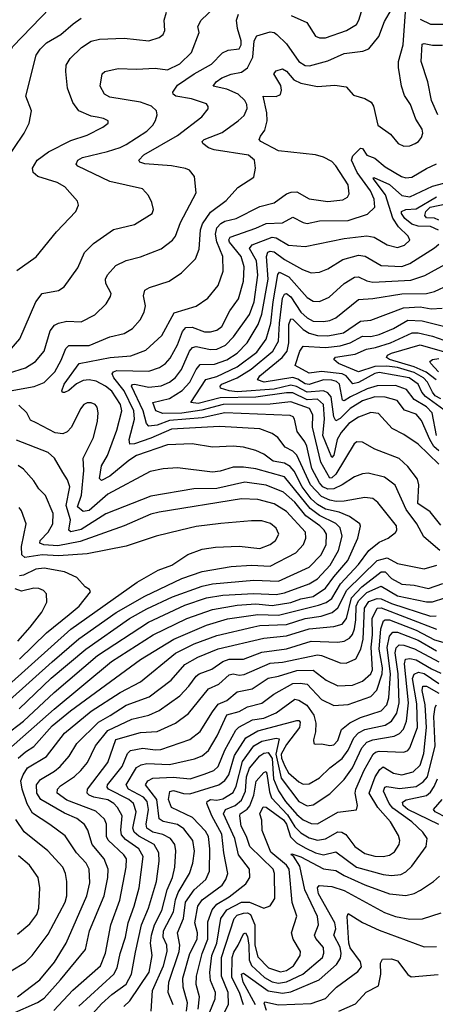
# Model space of a CAD drawing. Extents: x 1443846 to 1577407, y 839182 to 927291.
# Tile 115 of 256: x 1454886 to 1456909, y 889778 to 894568. Entities that reach past the tile are written whole.
import ezdxf

# ---------------------------------------------------------------- set-up
doc = ezdxf.new("R2010")
doc.units = 0

msp = doc.modelspace()

# ---------------------------------------------------------------- linework, layer by layer
at = {"layer": '0CON20XD'}
for points in [[(1454195, 893911.1), (1454235, 893928.8), (1454332.9, 893997.1), (1454415, 894016.2), (1454495, 894020), (1454535, 894028.8), (1454645, 894073.3), (1454694.6, 894115.4), (1454794, 894286), (1454834.6, 894404.6), (1454853.2, 894436.8), (1455035.3, 894624.7)], [(1454804, 892755), (1454956.1, 892783.9), (1455005, 892803.1), (1455057.1, 892855), (1455089, 892911), (1455111.3, 892968.7), (1455125, 892982), (1455225, 892983.4), (1455325, 893024.7), (1455395, 893040.4), (1455435.3, 893064.7), (1455472.4, 893107.6), (1455491.8, 893145), (1455498.5, 893175), (1455488.9, 893225), (1455495, 893251.2), (1455517.5, 893265), (1455614.2, 893295), (1455674.2, 893335.8), (1455741.9, 893405), (1455758.9, 893451.1), (1455766.6, 893545), (1455775.2, 893575), (1455815, 893632.1), (1455891.3, 893688.7), (1455948.4, 893751.6), (1456025, 893801.2), (1456034.4, 893845), (1456028.1, 893885), (1455999, 893909), (1455832.5, 893935), (1455804.3, 893945), (1455778, 893965), (1455773.8, 893975), (1455783.8, 893985), (1455871, 894019), (1455949.6, 894075), (1455979, 894101), (1455993.2, 894135), (1455992.2, 894155), (1455982.6, 894175), (1455949.3, 894205), (1455895, 894230.5), (1455827.5, 894245), (1455842.5, 894265), (1455869.5, 894285), (1455915, 894302.8), (1455965, 894313.1), (1455995, 894334.2), (1456020, 894385), (1456027.8, 894465), (1456040.5, 894489.5), (1456105, 894509.1), (1456125, 894506.1), (1456138, 894495), (1456185, 894450.3), (1456245, 894364.7), (1456275, 894344.8), (1456296.4, 894343.6), (1456385, 894368.2), (1456465, 894402.5), (1456555.3, 894414.7), (1456585, 894426.5), (1456633.4, 894486.6), (1456661.5, 894558.5), (1456695, 894617.8)], [(1454835.2, 892954.8), (1454887.9, 893015), (1454964.6, 893195), (1454995.8, 893235), (1455075, 893250), (1455102.2, 893267.8), (1455169.2, 893360.8), (1455201.1, 893435), (1455245, 893478.8), (1455343.1, 893546.9), (1455445, 893571.5), (1455530.9, 893625), (1455536.7, 893645), (1455529.1, 893679.1), (1455512.6, 893712.6), (1455483.3, 893745), (1455325, 893780.9), (1455169.2, 893855), (1455160.6, 893865), (1455169.4, 893885), (1455192.3, 893897.7), (1455313.7, 893926.3), (1455374.8, 893945.2), (1455405, 893961.1), (1455504.3, 894025.7), (1455534.5, 894055), (1455547.3, 894077.3), (1455554.5, 894105), (1455552.5, 894125), (1455527.8, 894147.8), (1455474.3, 894165.7), (1455325, 894191.6), (1455298.9, 894205), (1455277.5, 894245), (1455287.5, 894305), (1455301.2, 894315), (1455365, 894330.9), (1455455, 894327.5), (1455545, 894332.4), (1455605, 894323.8), (1455665, 894352.8), (1455722.1, 894407.9), (1455760, 894505), (1455752.9, 894535), (1455770, 894565), (1455832.1, 894625)], [(1456207.3, 894587.3), (1456283.4, 894553.4), (1456325, 894487.3), (1456345, 894478.7), (1456375, 894479.1), (1456475.7, 894515), (1456524.5, 894545), (1456536.9, 894565), (1456560.8, 894645)], [(1454035, 893720.3), (1454055, 893723.2), (1454185, 893790.5), (1454386.9, 893873.1), (1454435, 893884.3), (1454535.4, 893875.4), (1454549.2, 893865), (1454575, 893826.9), (1454664.7, 893784.7), (1454715, 893778.5), (1454755, 893791.8), (1454908.9, 894015), (1454932.9, 894065), (1454943.1, 894125), (1454916.5, 894195), (1454966.7, 894395), (1454986.2, 894425), (1455017.3, 894455), (1455086.5, 894495), (1455147, 894547), (1455185, 894575.3)], [(1454747.2, 892822.8), (1454915.2, 892874.8), (1454962.7, 892905), (1455005, 892954.5), (1455035.2, 893054.8), (1455055, 893081.1), (1455075, 893092.2), (1455115, 893100.4), (1455185, 893098.2), (1455251.7, 893131.7), (1455307.1, 893185), (1455328.6, 893221.4), (1455331.1, 893235), (1455305.4, 893285), (1455304.6, 893305), (1455313.6, 893326.4), (1455355, 893371.9), (1455404.3, 893395.7), (1455475, 893413.6), (1455575, 893452.3), (1455630, 893495), (1455645.3, 893515), (1455668.8, 893581.2), (1455745.5, 893725), (1455736.9, 893805), (1455712, 893835), (1455693.8, 893843.8), (1455625, 893857.6), (1455496.1, 893866.1), (1455470.6, 893875), (1455466.5, 893885), (1455489.7, 893910.3), (1455655, 894004.8), (1455771.9, 894095), (1455803.9, 894133.9), (1455804.2, 894145), (1455795, 894158.6), (1455722.7, 894182.7), (1455646.1, 894196.1), (1455633.5, 894205), (1455632.1, 894215), (1455655, 894248.6), (1455735, 894304.8), (1455819.4, 894350.6), (1455873, 894407), (1455900.9, 894419.1), (1455955, 894426.7), (1455964, 894445), (1455964.8, 894465), (1455945.4, 894525.4), (1455941.7, 894565), (1455951, 894595)], [(1454832.8, 891017.2), (1455053.9, 891213.9), (1455333.6, 891445), (1455535.4, 891575), (1455700.4, 891655), (1455825, 891698.7), (1455945, 891720.4), (1456035, 891725.4), (1456115, 891718), (1456205, 891733.2), (1456255, 891750.1), (1456315, 891761), (1456375, 891801.6), (1456415, 891857.9), (1456483.4, 891936.6), (1456531.5, 892045), (1456544.6, 892104.6), (1456541.8, 892115), (1456491.5, 892151.5), (1456441.3, 892171.3), (1456375, 892186.9), (1456335, 892209.3), (1456305, 892236.6), (1456260.3, 892295), (1456221.6, 892371.6), (1456203.1, 892395), (1456175, 892410.8), (1456120.1, 892420.1), (1456075, 892454.7), (1456035, 892472.1), (1455975, 892488.1), (1455925, 892492.7), (1455825, 892488.9), (1455725, 892504.2), (1455605, 892498.8), (1455455, 892447), (1455416.7, 892423.3), (1455325, 892347), (1455285, 892325.6), (1455274.7, 892335.3), (1455285, 892396.9), (1455313.1, 892446.9), (1455359.6, 892570.4), (1455383.7, 892665), (1455377.5, 892695), (1455335, 892760.4), (1455304.7, 892785), (1455258.8, 892808.8), (1455225, 892815.7), (1455195, 892812), (1455163.1, 892796.9), (1455125, 892764.1), (1455104.5, 892754.5), (1455094.5, 892754.5), (1455091.8, 892761.8), (1455103.2, 892795), (1455175.6, 892895), (1455326.2, 892925), (1455427.7, 892932.3), (1455500.7, 892959.3), (1455578.1, 893031.9), (1455638, 893142), (1455745, 893173.9), (1455802.5, 893212.5), (1455852.7, 893275), (1455876.5, 893345), (1455874.3, 893415), (1455846.4, 893486.4), (1455838.5, 893525), (1455845.1, 893554.9), (1455864.3, 893575.7), (1455885, 893587.1), (1455939.5, 893600.5), (1456055, 893659.3), (1456125, 893677.2), (1456185, 893720.7), (1456208, 893728), (1456235, 893730.8), (1456295, 893696.8), (1456385, 893682.7), (1456458, 893692), (1456480.6, 893705), (1456489.2, 893720.8), (1456484.6, 893765), (1456425, 893856.7), (1456405, 893877.7), (1456365, 893898.8), (1456325, 893910.5), (1456145, 893930.5), (1456060, 893975), (1456051.5, 893985), (1456058.8, 894001.2), (1456079.3, 894030.7), (1456091.2, 894075), (1456089, 894115), (1456071.2, 894195), (1456135, 894194.7), (1456155.9, 894204.1), (1456161, 894225), (1456157.7, 894247.7), (1456122.9, 894305), (1456135, 894319.2), (1456165, 894329.4), (1456185, 894317.8), (1456220.8, 894275), (1456255, 894258.9), (1456335, 894243.5), (1456419.3, 894249.3), (1456475, 894241.1), (1456510.7, 894200.7), (1456565, 894184), (1456597.1, 894167.1), (1456607.5, 894147.5), (1456628.9, 894055), (1456691.3, 894011.3), (1456727.1, 893965), (1456755, 893951.8), (1456785, 893954.6), (1456810, 893965), (1456827.1, 893975), (1456841.1, 893995), (1456847.3, 894015), (1456844.5, 894035), (1456814.2, 894084.2), (1456788.2, 894155), (1456758.9, 894198.9), (1456744.4, 894245), (1456729.5, 894335), (1456729.4, 894365), (1456752.1, 894445), (1456764.1, 894605.9)], [(1454872.4, 893347.6), (1454966, 893414), (1455065.6, 893535), (1455160, 893635), (1455172.2, 893665), (1455166.9, 893685), (1455105.6, 893755), (1455068, 893775), (1454975, 893804.7), (1454952.7, 893825), (1454949.2, 893845), (1454972.2, 893885), (1455026.2, 893925), (1455135, 893980), (1455214.7, 894005.3), (1455291.2, 894045), (1455316.2, 894065), (1455316.7, 894075), (1455295, 894086.9), (1455263.3, 894093.3), (1455235, 894098.9), (1455173.8, 894125), (1455144.6, 894165), (1455119.6, 894235), (1455110.7, 894315), (1455113.1, 894346.9), (1455131.5, 894378.5), (1455187.7, 894432.3), (1455235, 894462.7), (1455275, 894472.2), (1455395, 894477.1), (1455515, 894465.5), (1455565, 894481.8), (1455584.3, 894495), (1455593.3, 894515), (1455589.6, 894565), (1455600.6, 894605)], [(1456835, 894570.3), (1456885.9, 894545.9), (1457026, 894546), (1457083.4, 894553.4), (1457115, 894573.8)], [(1456920.6, 894105), (1456890.5, 894175), (1456872.8, 894265), (1456839.6, 894365), (1456845, 894448.1), (1456855, 894451.8), (1456895, 894443.5), (1456944.3, 894444.3)], [(1454878.3, 890975), (1454914.2, 891005.8), (1454955, 891031.8), (1455045, 891131.9), (1455133.3, 891205), (1455475, 891455.7), (1455636.3, 891553.7), (1455795, 891622.5), (1455896.7, 891653.3), (1456045, 891674.6), (1456145, 891671.8), (1456341, 891719), (1456377.6, 891732.4), (1456405, 891752.1), (1456446.8, 891823.2), (1456535, 891917.7), (1456584.6, 891985.4), (1456635, 892026), (1456678.6, 892045), (1456715, 892073.1), (1456721.8, 892085), (1456719.3, 892105), (1456629.3, 892219.3), (1456605, 892237.9), (1456565, 892243.3), (1456464.5, 892225.5), (1456425.7, 892224.3), (1456395, 892229.9), (1456355, 892248.4), (1456300.7, 892305), (1456235, 892449.3), (1456215, 892469.3), (1456178.8, 892488.8), (1456141.8, 892535), (1456115.5, 892555), (1456055, 892577.1), (1455858.7, 892588.7), (1455625, 892575.6), (1455525, 892531.7), (1455445, 892503.8), (1455423, 892503), (1455419.6, 892525), (1455445, 892623.8), (1455442.5, 892665), (1455395, 892762.4), (1455344.4, 892825), (1455335.7, 892845), (1455342.5, 892855), (1455358.9, 892861.1), (1455515, 892857.4), (1455566.5, 892875), (1455595.4, 892895), (1455618.2, 892921.8), (1455655, 892985.4), (1455679.3, 893050.7), (1455695, 893070.9), (1455725, 893071.7), (1455785, 893049.8), (1455815, 893048.8), (1455845, 893056.6), (1455869.3, 893075), (1455909.2, 893150.8), (1455950.3, 893209.7), (1455974.8, 893295.2), (1455977.9, 893365), (1455964, 893415), (1455906.8, 893485), (1455903.7, 893496.3), (1455910.4, 893509.6), (1456035, 893553), (1456085, 893576.5), (1456165, 893579.5), (1456215, 893607.5), (1456265, 893580.4), (1456285, 893576), (1456345, 893589.3), (1456485, 893590.2), (1456578.6, 893621.4), (1456614.7, 893655), (1456610.4, 893695), (1456593.8, 893735), (1456528.1, 893825), (1456501, 893885), (1456506.5, 893905), (1456545, 893942.6), (1456555, 893941.4), (1456575, 893908.9), (1456615, 893893.5), (1456665, 893851.9), (1456744.5, 893804.5), (1456765, 893799.1), (1456795, 893801.3), (1456865, 893843.9), (1456915, 893866.2)], [(1456930.7, 891985), (1456852.7, 892052.7), (1456818.9, 892115), (1456766.7, 892185), (1456713.6, 892303.6), (1456661.8, 892341.8), (1456582.2, 892362.2), (1456555, 892359.2), (1456515, 892343.5), (1456456.2, 892305), (1456414.2, 892285.8), (1456385, 892284.3), (1456361.4, 892295), (1456344.4, 892315), (1456308.1, 892385), (1456283, 892493), (1456274, 892515), (1456235.7, 892565), (1456223.6, 892625), (1456216.2, 892636.2), (1456201.6, 892641.6), (1455885, 892654.9), (1455775, 892630.9), (1455615, 892617.6), (1455555, 892594.9), (1455515, 892590.9), (1455502.8, 892602.8), (1455487.4, 892665), (1455429.8, 892785), (1455435, 892793.5), (1455445, 892795.1), (1455515, 892780.5), (1455575, 892786), (1455615, 892804.8), (1455645, 892827.7), (1455674.1, 892865.9), (1455712.7, 892955), (1455727.2, 892972.8), (1455745, 892977.6), (1455815, 892962.6), (1455845, 892964.4), (1455888.2, 892985), (1455927, 893025), (1456005, 893134.2), (1456027.3, 893195), (1456045.7, 893325), (1456039, 893395), (1456005.3, 893455), (1456018.2, 893471.8), (1456115, 893510.3), (1456135, 893506.6), (1456195, 893470.7), (1456275, 893463.6), (1456465, 893503.9), (1456575, 893516.6), (1456610.6, 893510.6), (1456675, 893472.6), (1456725, 893460.3), (1456759.2, 893470.8), (1456784.6, 893495), (1456776.1, 893515), (1456730.1, 893560.1), (1456702.5, 893602.5), (1456665.5, 893715.5), (1456605.8, 893795), (1456610.2, 893799.8), (1456685, 893766.7), (1456745, 893713), (1456785, 893705.9), (1456895, 893757.2), (1457005, 893787.5)], [(1456923.6, 893543.6), (1456885, 893561), (1456825, 893563.4), (1456795, 893573.2), (1456760.1, 893600.1), (1456744, 893625), (1456744.2, 893635), (1456765, 893643.8), (1456815, 893647.3), (1456915, 893706.4)], [(1456925, 893592.5), (1456905, 893601.8), (1456865, 893603.4), (1456858.1, 893615), (1456861.8, 893635), (1456884.1, 893655.9), (1456961.6, 893671.6)], [(1456935, 892109.1), (1456883.6, 892173.6), (1456823.8, 892215), (1456827.8, 892305), (1456822.4, 892332.4), (1456774.6, 892395), (1456733.2, 892433.2), (1456615, 892478.7), (1456555, 892511.8), (1456526.4, 892513.6), (1456514.4, 892505), (1456425, 892357.4), (1456405, 892338.9), (1456395, 892337.5), (1456351.3, 892415), (1456311.1, 892585), (1456313, 892645), (1456296.9, 892676.9), (1456205, 892708), (1456105, 892697.8), (1455876.6, 892696.6), (1455772.1, 892667.9), (1455675, 892654.3), (1455582.5, 892652.5), (1455548.9, 892665), (1455534.5, 892705), (1455615, 892724.8), (1455676.7, 892763.3), (1455714.9, 892805.1), (1455745, 892866.7), (1455765, 892890.3), (1455835, 892891.5), (1455895, 892912.3), (1455945, 892945.2), (1455992.5, 892995), (1456046.7, 893085), (1456065.3, 893134.7), (1456096, 893305), (1456086.9, 893415), (1456093.9, 893436.1), (1456105, 893441.5), (1456125, 893439.1), (1456175, 893401.9), (1456263, 893353), (1456305, 893336.8), (1456345, 893339.6), (1456385, 893355.4), (1456459.3, 893400.7), (1456535, 893422.4), (1456567.8, 893417.8), (1456645, 893372.1), (1456745, 893367.3), (1456785, 893382.3), (1456905, 893457.5), (1456925.4, 893475)], [(1456925.7, 892405), (1456825, 892503.2), (1456755, 892550), (1456698.6, 892578.6), (1456632.1, 892652.1), (1456595, 892656.1), (1456535, 892634.4), (1456487.2, 892602.8), (1456450.3, 892559.7), (1456431.5, 892525), (1456415, 892448.9), (1456405, 892438.5), (1456361.8, 892545), (1456369.5, 892625), (1456365, 892695.3), (1456335, 892722.4), (1456285, 892718.1), (1456215, 892751.8), (1456185, 892752.8), (1456035, 892731.8), (1455861.4, 892728.6), (1455755, 892700.6), (1455718.5, 892705), (1455792.8, 892817.2), (1455845, 892832), (1455945, 892879.4), (1456040.1, 892949.9), (1456086.1, 893013.9), (1456108.3, 893091.7), (1456119.1, 893195), (1456142.3, 893327.7), (1456150.4, 893339.6), (1456196.3, 893316.3), (1456285, 893216.4), (1456315, 893199.1), (1456345, 893196.1), (1456391.5, 893218.5), (1456464.6, 893285), (1456515, 893314.7), (1456535, 893317.5), (1456575, 893297.6), (1456605, 893290.2), (1456789.9, 893300.1), (1456857.1, 893322.9), (1456973.2, 893386.8)], [(1456925, 892470.3), (1456901.6, 892491.6), (1456881.2, 892525), (1456841.8, 892618.2), (1456815, 892648.8), (1456758.7, 892668.7), (1456723.8, 892715), (1456665, 892732.2), (1456615, 892732.3), (1456555, 892713.5), (1456494.3, 892675.7), (1456445, 892627), (1456425, 892616.9), (1456415.6, 892635.6), (1456402.4, 892732.4), (1456385, 892753.3), (1456365, 892762.4), (1456285, 892755.7), (1456232.6, 892782.6), (1456205, 892789.6), (1456125, 892770.9), (1455945, 892757.2), (1455905, 892761.7), (1455863.6, 892775), (1455861.6, 892785), (1455870.7, 892795), (1455945, 892825.4), (1456012.8, 892867.2), (1456118.8, 892955), (1456145.8, 893004.2), (1456150.8, 893090.8), (1456165, 893213.5), (1456175, 893233.1), (1456184.4, 893235.6), (1456205, 893220), (1456255, 893145.7), (1456285, 893117.6), (1456315, 893101.3), (1456365, 893099), (1456395, 893103.9), (1456425, 893117.9), (1456535, 893206.1), (1456605, 893210.7), (1456745, 893234.5), (1456865, 893235.2), (1456905, 893245.2), (1456975, 893278.2)], [(1456914.9, 892545), (1456892.7, 892655), (1456865, 892683.7), (1456805, 892720.9), (1456768.6, 892768.6), (1456715, 892788.3), (1456625, 892786.7), (1456577.3, 892772.7), (1456496.3, 892733.7), (1456465, 892714.4), (1456457.3, 892717.3), (1456442, 892795), (1456427.5, 892807.5), (1456405, 892814.6), (1456365, 892815.1), (1456295, 892793.4), (1456275, 892796.9), (1456239.6, 892819.6), (1456215, 892826.4), (1456075.2, 892805.2), (1456043.8, 892815), (1456055.3, 892835), (1456163.1, 892925), (1456188, 892955), (1456196.4, 892995), (1456195.2, 893085), (1456205, 893112.3), (1456215, 893111.1), (1456265, 893060.6), (1456295, 893042.7), (1456335, 893030.8), (1456385, 893030), (1456462.5, 893045), (1456545, 893101.2), (1456595.4, 893105.4), (1456754.3, 893165.7), (1456835, 893170.5), (1456888.2, 893161.8), (1456942.5, 893165)], [(1456950.4, 892670.4), (1456860.1, 892735), (1456842.2, 892755), (1456825, 892795.5), (1456780.6, 892825), (1456635, 892851.4), (1456615, 892846), (1456535, 892802.1), (1456506.8, 892796.8), (1456475, 892834.5), (1456455, 892845.3), (1456355, 892856.1), (1456295, 892848.9), (1456226.6, 892885), (1456249.8, 892955), (1456265, 892979.2), (1456375, 892973.3), (1456445, 892981), (1456495, 892995.2), (1456555, 893027.9), (1456595, 893027.2), (1456635, 893036.1), (1456705, 893064.8), (1456774.4, 893105.6), (1456845, 893103.2), (1456975, 893070.7)], [(1456935, 892723.4), (1456908.5, 892738.5), (1456894.4, 892755), (1456871.1, 892805), (1456851.4, 892825), (1456805, 892850.7), (1456725, 892876.1), (1456672.4, 892882.4), (1456615, 892880.4), (1456534.6, 892854.6), (1456436.9, 892895), (1456415.3, 892915), (1456423.4, 892926.6), (1456518.6, 892941.4), (1456574.3, 892965.7), (1456617.7, 892972.3), (1456691.2, 892995), (1456795.5, 893044.5), (1456825, 893043.9), (1456895, 893027.6), (1457005, 892989.5)], [(1456913, 892815), (1456863.4, 892853.4), (1456805, 892879.1), (1456685.3, 892915), (1456670.4, 892925), (1456676.5, 892935), (1456696.1, 892945), (1456835, 892985.5), (1457055, 892923.2)], [(1456924.4, 892855), (1456887.3, 892895), (1456882.5, 892905), (1456894.4, 892915), (1456925, 892919)], [(1454815, 891086.9), (1454904.3, 891155.7), (1455054.7, 891295.3), (1455265, 891474), (1455513.5, 891636.5), (1455690.4, 891719.6), (1455795, 891754.8), (1455875, 891768.4), (1456025, 891777.1), (1456135, 891771.4), (1456175, 891779.2), (1456295, 891822.9), (1456335, 891847.3), (1456397.7, 891915), (1456438.1, 891985), (1456455.2, 892055), (1456445, 892096.5), (1456425, 892116.3), (1456345, 892155.1), (1456299.9, 892189.9), (1456175, 892343.7), (1456035, 892383.4), (1455975, 892390.9), (1455925, 892390.5), (1455862.2, 892372.2), (1455825, 892366.8), (1455655, 892387.3), (1455585, 892382.5), (1455520.7, 892369.3), (1455315, 892259.2), (1455225, 892179.8), (1455195, 892176.1), (1455168.2, 892198.2), (1455186.5, 892255), (1455199, 892375), (1455194.7, 892435), (1455245.4, 892535), (1455265.4, 892615), (1455268.9, 892655), (1455263.4, 892683.4), (1455253.8, 892695), (1455235, 892703.1), (1455215, 892703.3), (1455199.2, 892695), (1455182.7, 892675), (1455139.3, 892585), (1455117.3, 892562.7), (1455096.5, 892553.5), (1455058.6, 892558.6), (1454966.7, 892606.7), (1454939, 892619), (1454920.8, 892655), (1454882.8, 892692.8)], [(1454884.2, 891215.8), (1455040.3, 891365), (1455208.4, 891505), (1455421.1, 891655), (1455505, 891702.2), (1455630.4, 891759.6), (1455775, 891812.3), (1455825, 891822.7), (1456025, 891840.6), (1456145, 891837), (1456295.4, 891904.6), (1456353.4, 891965), (1456377.5, 892015), (1456378.7, 892065), (1456368, 892085), (1456346, 892105), (1456278.2, 892155), (1456225, 892220.2), (1456170.1, 892270.1), (1456085, 892304.1), (1455981.5, 892318.5), (1455845, 892286.6), (1455734.1, 892285.9), (1455525, 892250.2), (1455305, 892164), (1455185, 892088.5), (1455135, 892076), (1455124.8, 892084.8), (1455133.2, 892135), (1455112.1, 892205), (1455130, 892295), (1455119, 892329), (1455095.7, 892365.7), (1455055.3, 892435.3), (1455025, 892461.8), (1454871.6, 892521.6)], [(1454722.7, 891157.3), (1455045, 891443.7), (1455174.7, 891555.3), (1455356.2, 891683.8), (1455495, 891764), (1455675, 891848.9), (1455775, 891883.7), (1455915, 891908.1), (1456015, 891914), (1456105, 891909.3), (1456229.6, 891975), (1456268, 892015), (1456278.7, 892045), (1456276.5, 892075), (1456185, 892175.2), (1456125, 892212.2), (1456045, 892233.8), (1455965, 892236.2), (1455565, 892172.5), (1455525, 892162), (1455395, 892105.7), (1455180.2, 892029.8), (1455071.4, 892008.6), (1455003.4, 892013.4), (1454985, 892021.8), (1454986.2, 892035), (1455024.3, 892075), (1455047.9, 892115), (1455049.7, 892165), (1455012.5, 892252.5), (1454979.4, 892285), (1454954.7, 892324.7), (1454905, 892381.4), (1454878.8, 892398.8)], [(1454735, 891245.2), (1455135, 891602.5), (1455457.9, 891832.1), (1455559.7, 891890.3), (1455626, 891915), (1455705, 891966.7), (1455775, 891991.8), (1455838.5, 892001.5), (1455955, 892006.6), (1456054.8, 891995.2), (1456104.4, 892015), (1456131.5, 892035), (1456146.9, 892065), (1456135, 892094.4), (1456107, 892117), (1456065, 892129.5), (1456015, 892130.7), (1455865, 892117.2), (1455745, 892101.8), (1455671.2, 892085), (1455551.2, 892055), (1455405, 892007.1), (1455215, 891969.6), (1455075, 891959.7), (1454995, 891964.3), (1454910.8, 891950.8), (1454896.9, 891965), (1454895.8, 892005), (1454917.5, 892115), (1454895, 892179.2), (1454884.1, 892194.1)], [(1454875, 889813.9), (1454985, 889896.4), (1455056.4, 889983.6), (1455112.1, 890075), (1455212.9, 890305), (1455228.3, 890368.3), (1455224.8, 890434.8), (1455209.7, 890465), (1455163.6, 890515), (1455107.5, 890597.5), (1455033.2, 890653.2), (1454948.3, 890708.3), (1454922.5, 890752.5), (1454897.7, 890825), (1454892.5, 890865), (1454903, 890895), (1454925, 890927.7), (1455016.3, 890983.7), (1455105, 891096.2), (1455235, 891204), (1455375, 891294.8), (1455473.5, 891346.5), (1455645, 891486.3), (1455735, 891531.4), (1455845, 891571.6), (1456025, 891614.2), (1456055, 891621.1), (1456185, 891626.2), (1456275, 891654.6), (1456353.2, 891666.8), (1456406.2, 891683.8), (1456435, 891707.3), (1456478, 891792), (1456625, 891937.2), (1456675, 891949.6), (1456725, 891921.8), (1456855, 891897.2), (1456915.7, 891915)], [(1454885, 891456.8), (1455016.7, 891585), (1455126.5, 891673.5), (1455175.3, 891715), (1455231.4, 891785), (1455226.5, 891796.5), (1455205, 891809.2), (1455165, 891853.8), (1455105, 891881.8), (1455005, 891899), (1454965, 891895.2), (1454905, 891864.8), (1454885, 891861.9)], [(1454848.9, 889731.1), (1454973.6, 889786.4), (1455005, 889808.1), (1455085, 889896.4), (1455207.3, 890045), (1455225.7, 890135), (1455297.6, 890305), (1455316, 890395), (1455317.4, 890435), (1455297.6, 890485), (1455239, 890555), (1455217.5, 890625), (1455201.9, 890651.9), (1455165, 890681.2), (1455105, 890708.4), (1454989.2, 890775), (1454970.4, 890805), (1454968.6, 890845), (1454987.9, 890872.1), (1455055, 890911.6), (1455082.9, 890935), (1455126.9, 890985), (1455164, 891046), (1455270.2, 891149.8), (1455326.5, 891183.5), (1455405, 891232.5), (1455515.7, 891274.3), (1455623.4, 891355), (1455689.3, 891430.7), (1455753.8, 891466.2), (1455852.8, 891507.2), (1456075, 891559), (1456185, 891569.9), (1456295, 891604.6), (1456414.1, 891615.9), (1456455, 891627), (1456475.9, 891654.1), (1456500.8, 891755), (1456551, 891809), (1456645, 891882.3), (1456665, 891881), (1456695, 891850), (1456745, 891822.1), (1456805, 891817), (1456875, 891801.2), (1456945, 891825.7)], [(1454878.2, 891545), (1454937.8, 891612.2), (1454994.8, 891685.2), (1455018.2, 891735), (1455016.4, 891775), (1455001.7, 891791.7), (1454978.9, 891801.1), (1454955, 891802.3), (1454895, 891787.2), (1454865, 891799.1)], [(1455052.8, 889747.2), (1455145, 889846.8), (1455280, 889965), (1455303.9, 890026.1), (1455330, 890165), (1455374.3, 890285), (1455405.2, 890445.2), (1455405.7, 890485), (1455392.8, 890505), (1455316.4, 890576.4), (1455309.6, 890595), (1455308, 890655), (1455299.2, 890679.2), (1455256.9, 890716.9), (1455115, 890770.3), (1455069.4, 890805), (1455071.2, 890825), (1455085, 890840.9), (1455153.5, 890886.5), (1455184.2, 890915), (1455217.1, 890955), (1455255.2, 891034.8), (1455315, 891110.2), (1455432.5, 891165), (1455515, 891183.9), (1455565, 891207.7), (1455665, 891278.8), (1455708.6, 891325), (1455744.7, 891375), (1455760, 891385), (1455822, 891408), (1455874.6, 891445.4), (1455905, 891456.7), (1455975, 891457.1), (1456065, 891490.3), (1456185, 891507.9), (1456305, 891544.1), (1456435, 891539.8), (1456465, 891544.3), (1456490.4, 891559.6), (1456505, 891576.6), (1456515.5, 891604.5), (1456521.2, 891648.8), (1456524.3, 891715), (1456535, 891740.6), (1456575, 891780.7), (1456645, 891812), (1456725, 891765.4), (1456865, 891735.2), (1456895, 891735.2), (1456955, 891754.8)], [(1455175, 889769.7), (1455345, 889924.7), (1455361.2, 889955), (1455374.8, 890025), (1455401.9, 890105), (1455414.1, 890175), (1455444.1, 890255), (1455467.1, 890345), (1455487.7, 890497.7), (1455465.7, 890535), (1455400.5, 890580.5), (1455382, 890602), (1455377.8, 890625), (1455384.4, 890694.4), (1455362.2, 890735), (1455344.7, 890755), (1455315, 890771.9), (1455246.9, 890785), (1455223.8, 890795), (1455215.3, 890805), (1455216.2, 890823.8), (1455314.8, 890955), (1455354.4, 891065.6), (1455475, 891100.6), (1455555, 891104.3), (1455645, 891145.3), (1455707.7, 891192.3), (1455805, 891313.4), (1455855.2, 891334.8), (1455905, 891380.7), (1455925, 891385.6), (1455955, 891379.4), (1455978.1, 891381.9), (1456105, 891436.8), (1456165, 891441.6), (1456335, 891477.8), (1456355.6, 891475), (1456445, 891439.1), (1456475, 891438), (1456521.8, 891458.2), (1456547, 891505), (1456558.1, 891555), (1456564.4, 891705), (1456585, 891736.7), (1456625, 891752.4), (1456645, 891750.5), (1456695, 891728.4), (1456885, 891666.2), (1456912.9, 891667.1)], [(1455198.4, 889685), (1455285, 889780.2), (1455335, 889825.2), (1455405, 889875.9), (1455430.2, 889925), (1455449.1, 890030.9), (1455478.9, 890165), (1455513.4, 890245), (1455551.6, 890375), (1455564.3, 890474.3), (1455562.8, 890515), (1455540.3, 890555), (1455465.9, 890595.9), (1455443.2, 890615), (1455437.4, 890635), (1455452.9, 890715), (1455439.4, 890755), (1455416.7, 890775), (1455318.6, 890825), (1455311.9, 890835), (1455314.3, 890845), (1455385, 890934.7), (1455411.4, 890998.6), (1455425, 891012.7), (1455485, 891024.8), (1455545, 891015.2), (1455572.5, 891017.5), (1455713.6, 891066.4), (1455764.8, 891105.2), (1455825, 891200.3), (1455851.5, 891238.5), (1455895, 891256.7), (1455945, 891298.4), (1456017.5, 891312.5), (1456095, 891365.2), (1456145, 891374.1), (1456235, 891402), (1456315, 891404), (1456378.2, 891355), (1456435, 891327.4), (1456505, 891331.1), (1456555, 891350), (1456594.7, 891385), (1456603.1, 891405), (1456597, 891515), (1456603.3, 891575), (1456600.9, 891655), (1456625, 891705.8), (1456645, 891706.8), (1456915, 891602.2)], [(1455392.8, 889767.2), (1455422.8, 889795), (1455516.9, 889935), (1455531.3, 890015), (1455523.5, 890075), (1455527.7, 890115), (1455541.6, 890165), (1455577.3, 890235), (1455604.5, 890335), (1455629.8, 890395), (1455641, 890445), (1455646.1, 890523.9), (1455641.2, 890555), (1455620.4, 890585), (1455583.4, 890603.4), (1455535, 890616), (1455505.3, 890635), (1455501.3, 890655), (1455512.9, 890725), (1455506.1, 890765), (1455488.5, 890785), (1455415.7, 890825), (1455404.3, 890845), (1455455, 890929.3), (1455477.7, 890942.3), (1455505, 890948.9), (1455615, 890944.8), (1455737.7, 890972.3), (1455775, 890987.5), (1455805, 891013.2), (1455846.6, 891083.4), (1455895, 891185.7), (1455955, 891202.7), (1455994.6, 891225.4), (1456065, 891243.5), (1456123.6, 891286.4), (1456215, 891338.1), (1456251, 891341), (1456285, 891335.7), (1456355, 891260.5), (1456415, 891230.8), (1456485, 891236.2), (1456595, 891274.7), (1456623.7, 891306.3), (1456650.1, 891385), (1456651.2, 891415), (1456635.3, 891505), (1456643.3, 891605), (1456657.2, 891642.8), (1456665, 891648.9), (1456685, 891647.7), (1456815, 891597.6), (1456905, 891550.6), (1456945, 891539.6)], [(1455526.8, 889745), (1455532, 889845), (1455585.5, 889964.5), (1455603.4, 890035), (1455601.6, 890065), (1455585.2, 890105), (1455586.3, 890135), (1455635, 890227.7), (1455644.5, 890285.5), (1455657.8, 890322.2), (1455712.7, 890415), (1455729.3, 890465), (1455737.2, 890522.8), (1455729.3, 890575), (1455685, 890631.7), (1455655, 890652), (1455585, 890668), (1455565, 890680.6), (1455553.5, 890775), (1455499, 890845), (1455509.7, 890865), (1455535, 890878.4), (1455633, 890883), (1455715.7, 890874.3), (1455783.2, 890896.8), (1455830.5, 890915), (1455851.8, 890935), (1455883.8, 891015), (1455938.6, 891111.4), (1455953.1, 891126.9), (1456018.4, 891161.6), (1456075, 891170.3), (1456134.6, 891195.4), (1456225, 891262.4), (1456245, 891257.6), (1456282.7, 891232.7), (1456317.7, 891185), (1456327, 891145), (1456325.8, 891104.2), (1456315.8, 891065), (1456317, 891047), (1456323.3, 891043.3), (1456355, 891044.5), (1456395, 891036.6), (1456415, 891040.3), (1456435, 891060.6), (1456451.9, 891115), (1456492.2, 891147.8), (1456545, 891173.7), (1456645.9, 891205), (1456672.4, 891235), (1456681.9, 891268.1), (1456690.8, 891385), (1456673.8, 891513.8), (1456685, 891568.2), (1456701.5, 891588.5), (1456725, 891587.7), (1456825, 891549.1), (1456915, 891497.5)], [(1455632.9, 889775), (1455608.5, 889835), (1455611.6, 889885), (1455662.3, 890035), (1455666.1, 890066.1), (1455654.8, 890125), (1455682.7, 890195), (1455692.9, 890275), (1455735, 890335.2), (1455791.6, 890385), (1455810, 890425), (1455811.8, 890535), (1455805.2, 890595), (1455790.6, 890620.6), (1455727.4, 890687.4), (1455624.8, 890734.8), (1455610.5, 890775), (1455617.1, 890812.9), (1455635, 890817.4), (1455683.4, 890803.4), (1455715, 890801.3), (1455855.4, 890845), (1455885, 890867.4), (1455904.8, 890895), (1455931.9, 890988.1), (1455986.5, 891075), (1456045, 891108.1), (1456235, 891158.9), (1456245, 891159.1), (1456250.7, 891150.7), (1456247.5, 891125), (1456185, 891042.1), (1456159.1, 890995), (1456160.5, 890975), (1456176.4, 890936.4), (1456195, 890904.4), (1456245, 890859.7), (1456265, 890848.7), (1456295, 890850), (1456345, 890879.1), (1456395, 890928), (1456455, 890973.1), (1456484.5, 891015), (1456512.7, 891075), (1456535, 891098.3), (1456565.8, 891114.2), (1456664.1, 891135.9), (1456696.2, 891155), (1456720.9, 891195), (1456732.3, 891245), (1456728.5, 891385), (1456712.9, 891487.1), (1456717.4, 891512.6), (1456733.4, 891526.6), (1456755, 891525.5), (1456807.5, 891507.5), (1456925, 891443.8)], [(1455698.2, 889745), (1455702.6, 889785), (1455681.7, 889861.7), (1455679.5, 889905), (1455713.7, 890025), (1455750.3, 890095), (1455751.2, 890125), (1455738.4, 890175), (1455752.9, 890255), (1455775, 890285.6), (1455872.1, 890357.9), (1455890.2, 890385), (1455899.3, 890415), (1455879.4, 890515), (1455870.1, 890605), (1455821, 890695), (1455796.7, 890755), (1455798.2, 890765), (1455815, 890773.8), (1455845, 890771.3), (1455875, 890777.2), (1455925, 890808.8), (1455940.2, 890839.8), (1455970.4, 890959.6), (1456025, 891035.9), (1456065, 891058.3), (1456135, 891073), (1456149.4, 891069.4), (1456132.2, 890995), (1456158.1, 890878.1), (1456245, 890764.8), (1456285, 890743.7), (1456315, 890747.7), (1456395, 890802.2), (1456465, 890871.8), (1456505, 890928.4), (1456550.8, 891025), (1456575, 891052.4), (1456605, 891064.6), (1456707.9, 891082.1), (1456735, 891095.7), (1456753.6, 891116.4), (1456768.2, 891155), (1456778.3, 891245), (1456758.8, 891435), (1456763.6, 891456.4), (1456785, 891461), (1456815, 891453.8), (1456890.3, 891410.3), (1456935, 891388.3)], [(1455754.3, 889754.3), (1455761.2, 889815), (1455745.6, 889875), (1455746.2, 889915), (1455774, 890025), (1455801.5, 890095), (1455801.2, 890178.8), (1455822.8, 890237.2), (1455845.1, 890264.9), (1455905, 890301.5), (1455986.1, 890363.9), (1456005.4, 890395), (1456003.9, 890435), (1455950.8, 890505), (1455933.6, 890585), (1455877.7, 890705), (1455887.5, 890725), (1455935, 890745.7), (1455965, 890770.6), (1455985.3, 890815), (1455990.5, 890885), (1456005, 890926.3), (1456055, 890986), (1456075, 890999.5), (1456095, 891003.4), (1456115, 890973.2), (1456122, 890875), (1456145, 890817.1), (1456180.4, 890765), (1456235, 890701.6), (1456265, 890675.9), (1456305, 890657.6), (1456335, 890655.3), (1456435, 890713.2), (1456525, 890724.4), (1456529.6, 890745), (1456519.2, 890805), (1456522.1, 890825), (1456562.9, 890917.1), (1456606.5, 890995), (1456617.7, 891005), (1456635, 891009), (1456755, 891004.6), (1456775, 891012.9), (1456785, 891025.5), (1456821.2, 891125), (1456819, 891239), (1456797.7, 891362.3), (1456805.8, 891384.2), (1456826.5, 891393.5), (1456855, 891386.6), (1456925, 891339.2)], [(1455796.8, 889705), (1455838, 889805), (1455839.8, 889835), (1455814.3, 889894.3), (1455812.3, 889932.3), (1455821.5, 890015), (1455845.6, 890075), (1455864.7, 890194.8), (1455895, 890237), (1455965, 890274.5), (1456005, 890275.5), (1456075, 890245.3), (1456105, 890257.3), (1456127.2, 890292.8), (1456125.7, 890415), (1456119, 890435), (1456005.7, 890545), (1455989.5, 890595), (1455964.5, 890645), (1455957.7, 890695), (1455959.5, 890705), (1455992.9, 890727.1), (1456006.3, 890743.7), (1456025.6, 890795), (1456036.7, 890863.3), (1456075, 890905.4), (1456085, 890910), (1456088.8, 890898.8), (1456101.1, 890811.1), (1456112.1, 890782.1), (1456189.9, 890699.9), (1456225, 890641.3), (1456255, 890611.6), (1456295, 890587.4), (1456335, 890575.8), (1456375, 890583.4), (1456435, 890617), (1456454.1, 890615.9), (1456473.4, 890603.4), (1456516.7, 890545), (1456565, 890511.9), (1456615, 890499), (1456655, 890496.9), (1456685, 890504), (1456710.2, 890519.8), (1456732.4, 890555), (1456735.2, 890575.2), (1456729.5, 890599.5), (1456690, 890665), (1456628.7, 890735), (1456586.7, 890805), (1456615.3, 890884.7), (1456639.3, 890920.7), (1456655, 890932.7), (1456705, 890901.9), (1456745, 890894.4), (1456800.5, 890909.5), (1456835, 890941.3), (1456852.2, 890997.8), (1456866.3, 891125), (1456858.7, 891235), (1456844.1, 891305), (1456848.5, 891325), (1456865, 891325.7), (1456925, 891291.3)], [(1455881.5, 889735), (1455901.8, 889778.2), (1455901.1, 889835), (1455868.9, 889915), (1455867.8, 890005), (1455929.5, 890195), (1455945, 890211.3), (1455975, 890221.4), (1455995, 890223.2), (1456008.9, 890215), (1456031, 890165), (1456030.2, 890065), (1456045, 890008.8), (1456097.6, 889955), (1456155, 889936.2), (1456185, 889942.7), (1456218.4, 889965), (1456251.1, 890015), (1456251.9, 890035), (1456216.6, 890095), (1456209.3, 890125), (1456235, 890207.5), (1456212.6, 890272.6), (1456198.2, 890435), (1456184, 890455), (1456107.8, 890517.8), (1456066.2, 890623.8), (1456064.1, 890674.1), (1456054.2, 890705), (1456071.5, 890738.5), (1456085, 890737.7), (1456170.5, 890675), (1456185, 890653.7), (1456203.4, 890593.4), (1456233.7, 890563.7), (1456275, 890538.5), (1456325, 890514.3), (1456365, 890504.5), (1456425, 890519.5), (1456525, 890445.5), (1456655, 890409.8), (1456695, 890405.2), (1456740.2, 890409.8), (1456765, 890421.8), (1456795, 890450.4), (1456864.6, 890545), (1456868.8, 890585), (1456848.2, 890615), (1456794.7, 890665), (1456701.7, 890731.7), (1456683.8, 890755), (1456655.7, 890815), (1456663.5, 890835), (1456672, 890838), (1456735, 890827.4), (1456815, 890838.1), (1456849.1, 890860.9), (1456870.9, 890885), (1456908.1, 891035), (1456901.3, 891178.7), (1456907.2, 891222.8), (1456915, 891235.3)], [(1456925, 890652.2), (1456775, 890725.7), (1456751.5, 890745), (1456748.5, 890761.5), (1456767, 890773), (1456865.6, 890794.4), (1456885, 890809.8), (1456903.1, 890836.9), (1456920, 890875)], [(1456965.1, 890685.1), (1456907.5, 890715), (1456899.5, 890725), (1456942.2, 890775)], [(1454845, 889941.5), (1454915, 889982.9), (1454947.7, 890015), (1455025, 890118.5), (1455107.9, 890275), (1455115.3, 890305), (1455116.4, 890375), (1455109.4, 890415), (1455096, 890445), (1455023.8, 890525), (1454907.7, 890617.7), (1454866.9, 890676.9)], [(1454875, 890119.6), (1454935, 890170), (1454970.3, 890215), (1454980, 890245), (1454984.6, 890345), (1454977.1, 890395), (1454934.8, 890454.8), (1454880.6, 890500.6)], [(1455975.2, 889775), (1455955.4, 889835), (1455918.6, 889908.6), (1455920.4, 890005), (1455927.6, 890032.4), (1455950, 890065), (1455975, 890121.2), (1455985, 890126.2), (1455995, 890108.6), (1456001.3, 890065), (1456002.8, 889995), (1456015, 889966.5), (1456077.7, 889907.7), (1456115, 889888.1), (1456145, 889880.8), (1456185, 889887.2), (1456264.2, 889925), (1456359.3, 890005), (1456366.3, 890026.3), (1456364.2, 890055), (1456328, 890098), (1456321.2, 890115), (1456340, 890165), (1456334.8, 890205), (1456273.9, 890335), (1456249.9, 890449.9), (1456218.3, 890498.3), (1456208, 890505), (1456210.6, 890509.4), (1456255, 890495.4), (1456365, 890436.7), (1456425, 890429.6), (1456464.6, 890404.6), (1456565, 890359.6), (1456685, 890316.2), (1456765, 890308.1), (1456805, 890317.2), (1456836.6, 890333.4), (1456900, 890375), (1456928.2, 890401.8)], [(1456033.8, 889775), (1455973.2, 889885), (1455966.1, 889923.9), (1455975, 889929.6), (1456095, 889843.5), (1456165, 889832.7), (1456205, 889838.5), (1456343, 889897), (1456427.8, 889972.2), (1456447.5, 890002.5), (1456450.5, 890025), (1456445, 890055.5), (1456414.5, 890115), (1456423.9, 890145), (1456420, 890175), (1456341, 890315), (1456335.8, 890344.2), (1456344.1, 890355.9), (1456405, 890350.4), (1456465, 890331.6), (1456661.1, 890225), (1456715, 890205.3), (1456785, 890192.9), (1456846.5, 890193.5), (1456937.6, 890222.4)], [(1456087.2, 889747.2), (1456076.2, 889783.8), (1456079.5, 889790.5), (1456145, 889775.2), (1456305, 889781.6), (1456374.3, 889805.7), (1456403.7, 889836.3), (1456428.5, 889861.5), (1456532.1, 889937.9), (1456549.5, 889960.5), (1456544.7, 889985), (1456495, 890053.3), (1456487.1, 890075), (1456480, 890205), (1456485, 890220), (1456555, 890176.6), (1456635, 890138.9), (1456855, 890057.7), (1456915, 890060)], [(1456439.6, 889745), (1456519.5, 889780.5), (1456572.6, 889837.4), (1456631.9, 889868.1), (1456643.3, 889925), (1456642.2, 889977.8), (1456651.7, 889998.3), (1456695, 889999.6), (1456725, 889988.8), (1456775, 889923.1), (1456791.6, 889911.6), (1456922.3, 889922.3)]]:
    msp.add_lwpolyline(points, dxfattribs=at)

doc.saveas('drawing.dxf')
